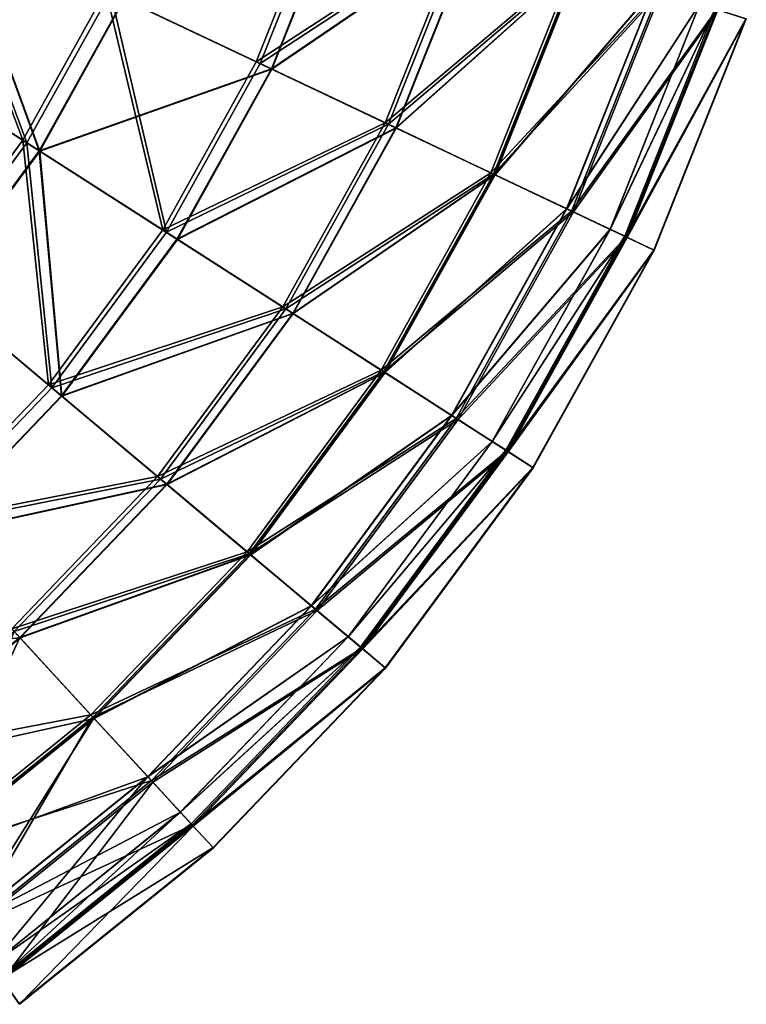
# Model space of a CAD drawing. Header units: millimetres. Extents: x 0 to 153, y 0 to 153.
# Tile 12 of 176: x 121 to 149, y 14 to 53. Entities that reach past the tile are written whole.
import ezdxf

# ---------------------------------------------------------------- set-up
doc = ezdxf.new("R2010")
doc.units = ezdxf.units.MM
doc.header["$LTSCALE"] = 25.4
doc.layers.get('0').update_dxf_attribs({"true_color": 0xff5454})

# ---------------------------------------------------------------- blocks, each defined once
blk = doc.blocks.new('KARO-10305.STL')
at = {"color": 7, "true_color": 0xffffff}
mesh = blk.add_polyface(dxfattribs=at)
corners = [(47.455, 100.049, 36.156), (56.177, 104.29, 43.404), (53.374, 97.243, 43.404), (49.948, 106.317, 36.156)]
mesh.append_faces([[corners[k] for k in face] for face in [(0, 1, 2), (1, 0, 3)]], dxfattribs={"vtx0": -1, "color": 7})
mesh = blk.add_polyface(dxfattribs=at)
corners = [(56.341, 104.237, 143.021), (47.633, 99.965, 150.291), (53.53, 97.169, 143.021), (50.136, 106.255, 150.291)]
mesh.append_faces([[corners[k] for k in face] for face in [(0, 1, 2), (1, 0, 3)]], dxfattribs={"vtx0": -1, "color": 7})
mesh = blk.add_polyface(dxfattribs=at)
corners = [(56.812, 104.084, 46.452), (48.156, 99.717, 38.778), (53.977, 96.957, 46.452), (50.686, 106.076, 38.778)]
mesh.append_faces([[corners[k] for k in face] for face in [(0, 1, 2), (1, 0, 3)]], dxfattribs={"vtx0": -1, "color": 7})
mesh = blk.add_polyface(dxfattribs=at)
corners = [(48.177, 99.707, 147.8), (56.831, 104.078, 140.122), (53.995, 96.949, 140.122), (50.708, 106.069, 147.8)]
mesh.append_faces([[corners[k] for k in face] for face in [(0, 1, 2), (1, 0, 3)]], dxfattribs={"vtx0": -1, "color": 7})
mesh = blk.add_polyface(dxfattribs=at)
corners = [(53.374, 97.243, 43.404), (61.52, 102.552, 51.397), (58.45, 94.836, 51.397), (56.177, 104.29, 43.404)]
mesh.append_faces([[corners[k] for k in face] for face in [(0, 1, 2), (1, 0, 3)]], dxfattribs={"vtx0": -1, "color": 7})
mesh = blk.add_polyface(dxfattribs=at)
corners = [(61.657, 102.507, 135.009), (53.53, 97.169, 143.021), (58.581, 94.774, 135.009), (56.341, 104.237, 143.021)]
mesh.append_faces([[corners[k] for k in face] for face in [(0, 1, 2), (1, 0, 3)]], dxfattribs={"vtx0": -1, "color": 7})
mesh = blk.add_polyface(dxfattribs=at)
corners = [(61.964, 102.408, 54.881), (53.977, 96.957, 46.452), (58.873, 94.636, 54.881), (56.812, 104.084, 46.452)]
mesh.append_faces([[corners[k] for k in face] for face in [(0, 1, 2), (1, 0, 3)]], dxfattribs={"vtx0": -1, "color": 7})
mesh = blk.add_polyface(dxfattribs=at)
corners = [(53.995, 96.949, 140.122), (61.98, 102.403, 131.692), (58.887, 94.629, 131.692), (56.831, 104.078, 140.122)]
mesh.append_faces([[corners[k] for k in face] for face in [(0, 1, 2), (1, 0, 3)]], dxfattribs={"vtx0": -1, "color": 7})
mesh = blk.add_polyface(dxfattribs=at)
corners = [(40.782, 103.213, 29.761), (44.181, 94.153, 36.156), (37.967, 98.144, 29.761), (47.455, 100.049, 36.156)]
mesh.append_faces([[corners[k] for k in face] for face in [(0, 1, 2), (1, 0, 3)]], dxfattribs={"vtx0": -1, "color": 7})
mesh = blk.add_polyface(dxfattribs=at)
corners = [(44.347, 94.046, 150.291), (40.98, 103.119, 156.712), (38.152, 98.025, 156.712), (47.633, 99.965, 150.291)]
mesh.append_faces([[corners[k] for k in face] for face in [(0, 1, 2), (1, 0, 3)]], dxfattribs={"vtx0": -1, "color": 7})
mesh = blk.add_polyface(dxfattribs=at)
corners = [(44.834, 93.733, 38.778), (41.505, 102.871, 31.98), (38.64, 97.712, 31.98), (48.156, 99.717, 38.778)]
mesh.append_faces([[corners[k] for k in face] for face in [(0, 1, 2), (1, 0, 3)]], dxfattribs={"vtx0": -1, "color": 7})
mesh = blk.add_polyface(dxfattribs=at)
corners = [(41.528, 102.859, 154.601), (44.853, 93.721, 147.8), (38.662, 97.697, 154.601), (48.177, 99.707, 147.8)]
mesh.append_faces([[corners[k] for k in face] for face in [(0, 1, 2), (1, 0, 3)]], dxfattribs={"vtx0": -1, "color": 7})
mesh = blk.add_polyface(dxfattribs=at)
corners = [(58.45, 94.836, 51.397), (65.896, 101.129, 60.014), (62.609, 92.865, 60.014), (61.52, 102.552, 51.397)]
mesh.append_faces([[corners[k] for k in face] for face in [(0, 1, 2), (1, 0, 3)]], dxfattribs={"vtx0": -1, "color": 7})
mesh = blk.add_polyface(dxfattribs=at)
corners = [(66.005, 101.093, 126.376), (58.581, 94.774, 135.009), (62.712, 92.815, 126.376), (61.657, 102.507, 135.009)]
mesh.append_faces([[corners[k] for k in face] for face in [(0, 1, 2), (1, 0, 3)]], dxfattribs={"vtx0": -1, "color": 7})
mesh = blk.add_polyface(dxfattribs=at)
corners = [(66.061, 101.075, 63.927), (58.873, 94.636, 54.881), (62.765, 92.79, 63.927), (61.964, 102.408, 54.881)]
mesh.append_faces([[corners[k] for k in face] for face in [(0, 1, 2), (1, 0, 3)]], dxfattribs={"vtx0": -1, "color": 7})
mesh = blk.add_polyface(dxfattribs=at)
corners = [(58.887, 94.629, 131.692), (66.073, 101.071, 122.643), (62.776, 92.785, 122.643), (61.98, 102.403, 131.692)]
mesh.append_faces([[corners[k] for k in face] for face in [(0, 1, 2), (1, 0, 3)]], dxfattribs={"vtx0": -1, "color": 7})
mesh = blk.add_polyface(dxfattribs=at)
corners = [(62.609, 92.865, 60.014), (69.241, 100.04, 69.128), (65.787, 91.358, 69.128), (65.896, 101.129, 60.014)]
mesh.append_faces([[corners[k] for k in face] for face in [(0, 1, 2), (1, 0, 3)]], dxfattribs={"vtx0": -1, "color": 7})
mesh = blk.add_polyface(dxfattribs=at)
corners = [(69.32, 100.015, 117.249), (62.712, 92.815, 126.376), (65.862, 91.322, 117.249), (66.005, 101.093, 126.376)]
mesh.append_faces([[corners[k] for k in face] for face in [(0, 1, 2), (1, 0, 3)]], dxfattribs={"vtx0": -1, "color": 7})
mesh = blk.add_polyface(dxfattribs=at)
corners = [(69.036, 100.107, 73.446), (62.765, 92.79, 63.927), (65.592, 91.45, 73.446), (66.061, 101.075, 63.927)]
mesh.append_faces([[corners[k] for k in face] for face in [(0, 1, 2), (1, 0, 3)]], dxfattribs={"vtx0": -1, "color": 7})
mesh = blk.add_polyface(dxfattribs=at)
corners = [(62.776, 92.785, 122.643), (69.044, 100.105, 113.123), (65.599, 91.447, 113.123), (66.073, 101.071, 122.643)]
mesh.append_faces([[corners[k] for k in face] for face in [(0, 1, 2), (1, 0, 3)]], dxfattribs={"vtx0": -1, "color": 7})
mesh = blk.add_polyface(dxfattribs=at)
corners = [(70.841, 99.52, 83.285), (65.592, 91.45, 73.446), (67.307, 90.637, 83.285), (69.036, 100.107, 73.446)]
mesh.append_faces([[corners[k] for k in face] for face in [(0, 1, 2), (1, 0, 3)]], dxfattribs={"vtx0": -1, "color": 7})
mesh = blk.add_polyface(dxfattribs=at)
corners = [(65.599, 91.447, 113.123), (70.845, 99.519, 103.284), (67.311, 90.635, 103.284), (69.044, 100.105, 113.123)]
mesh.append_faces([[corners[k] for k in face] for face in [(0, 1, 2), (1, 0, 3)]], dxfattribs={"vtx0": -1, "color": 7})
mesh = blk.add_polyface(dxfattribs=at)
corners = [(47.455, 100.049, 36.156), (49.692, 90.612, 43.404), (44.181, 94.153, 36.156), (53.374, 97.243, 43.404)]
mesh.append_faces([[corners[k] for k in face] for face in [(0, 1, 2), (1, 0, 3)]], dxfattribs={"vtx0": -1, "color": 7})
mesh = blk.add_polyface(dxfattribs=at)
corners = [(49.837, 90.519, 143.021), (47.633, 99.965, 150.291), (44.347, 94.046, 150.291), (53.53, 97.169, 143.021)]
mesh.append_faces([[corners[k] for k in face] for face in [(0, 1, 2), (1, 0, 3)]], dxfattribs={"vtx0": -1, "color": 7})
mesh = blk.add_polyface(dxfattribs=at)
corners = [(53.977, 96.957, 46.452), (44.834, 93.733, 38.778), (50.254, 90.252, 46.452), (48.156, 99.717, 38.778)]
mesh.append_faces([[corners[k] for k in face] for face in [(0, 1, 2), (1, 0, 3)]], dxfattribs={"vtx0": -1, "color": 7})
mesh = blk.add_polyface(dxfattribs=at)
corners = [(65.787, 91.358, 69.128), (71.505, 99.304, 78.603), (67.938, 90.338, 78.603), (69.241, 100.04, 69.128)]
mesh.append_faces([[corners[k] for k in face] for face in [(0, 1, 2), (1, 0, 3)]], dxfattribs={"vtx0": -1, "color": 7})
mesh = blk.add_polyface(dxfattribs=at)
corners = [(71.553, 99.288, 107.766), (65.862, 91.322, 117.249), (67.983, 90.316, 107.766), (69.32, 100.015, 117.249)]
mesh.append_faces([[corners[k] for k in face] for face in [(0, 1, 2), (1, 0, 3)]], dxfattribs={"vtx0": -1, "color": 7})
mesh = blk.add_polyface(dxfattribs=at)
corners = [(44.853, 93.721, 147.8), (53.995, 96.949, 140.122), (50.27, 90.241, 140.122), (48.177, 99.707, 147.8)]
mesh.append_faces([[corners[k] for k in face] for face in [(0, 1, 2), (1, 0, 3)]], dxfattribs={"vtx0": -1, "color": 7})
mesh = blk.add_polyface(dxfattribs=at)
corners = [(71.447, 99.323, 93.284), (67.307, 90.637, 83.285), (67.883, 90.364, 93.284), (70.841, 99.52, 83.285)]
mesh.append_faces([[corners[k] for k in face] for face in [(0, 1, 2), (1, 0, 3)]], dxfattribs={"vtx0": -1, "color": 7})
mesh = blk.add_polyface(dxfattribs=at)
corners = [(67.311, 90.635, 103.284), (71.447, 99.323, 93.284), (67.883, 90.364, 93.284), (70.845, 99.519, 103.284)]
mesh.append_faces([[corners[k] for k in face] for face in [(0, 1, 2), (1, 0, 3)]], dxfattribs={"vtx0": -1, "color": 7})
mesh = blk.add_polyface(dxfattribs=at)
corners = [(67.938, 90.338, 78.603), (72.653, 98.931, 88.298), (69.029, 89.821, 88.298), (71.505, 99.304, 78.603)]
mesh.append_faces([[corners[k] for k in face] for face in [(0, 1, 2), (1, 0, 3)]], dxfattribs={"vtx0": -1, "color": 7})
mesh = blk.add_polyface(dxfattribs=at)
corners = [(72.669, 98.925, 98.067), (67.983, 90.316, 107.766), (69.044, 89.813, 98.067), (71.553, 99.288, 107.766)]
mesh.append_faces([[corners[k] for k in face] for face in [(0, 1, 2), (1, 0, 3)]], dxfattribs={"vtx0": -1, "color": 7})
mesh = blk.add_polyface(dxfattribs=at)
corners = [(69.029, 89.821, 88.298), (72.669, 98.925, 98.067), (69.044, 89.813, 98.067), (72.653, 98.931, 88.298)]
mesh.append_faces([[corners[k] for k in face] for face in [(0, 1, 2), (1, 0, 3)]], dxfattribs={"vtx0": -1, "color": 7})
mesh = blk.add_polyface(dxfattribs=at)
corners = [(37.967, 98.144, 29.761), (40.179, 88.723, 36.156), (34.527, 93.476, 29.761), (44.181, 94.153, 36.156)]
mesh.append_faces([[corners[k] for k in face] for face in [(0, 1, 2), (1, 0, 3)]], dxfattribs={"vtx0": -1, "color": 7})
mesh = blk.add_polyface(dxfattribs=at)
corners = [(40.331, 88.596, 150.291), (38.152, 98.025, 156.712), (34.695, 93.334, 156.712), (44.347, 94.046, 150.291)]
mesh.append_faces([[corners[k] for k in face] for face in [(0, 1, 2), (1, 0, 3)]], dxfattribs={"vtx0": -1, "color": 7})
mesh = blk.add_polyface(dxfattribs=at)
corners = [(40.774, 88.223, 38.778), (38.64, 97.712, 31.98), (35.14, 92.961, 31.98), (44.834, 93.733, 38.778)]
mesh.append_faces([[corners[k] for k in face] for face in [(0, 1, 2), (1, 0, 3)]], dxfattribs={"vtx0": -1, "color": 7})
mesh = blk.add_polyface(dxfattribs=at)
corners = [(38.662, 97.697, 154.601), (40.791, 88.208, 147.8), (35.159, 92.944, 154.601), (44.853, 93.721, 147.8)]
mesh.append_faces([[corners[k] for k in face] for face in [(0, 1, 2), (1, 0, 3)]], dxfattribs={"vtx0": -1, "color": 7})
mesh = blk.add_polyface(dxfattribs=at)
corners = [(49.692, 90.612, 43.404), (58.45, 94.836, 51.397), (54.419, 87.576, 51.397), (53.374, 97.243, 43.404)]
mesh.append_faces([[corners[k] for k in face] for face in [(0, 1, 2), (1, 0, 3)]], dxfattribs={"vtx0": -1, "color": 7})
mesh = blk.add_polyface(dxfattribs=at)
corners = [(58.581, 94.774, 135.009), (49.837, 90.519, 143.021), (54.541, 87.498, 135.009), (53.53, 97.169, 143.021)]
mesh.append_faces([[corners[k] for k in face] for face in [(0, 1, 2), (1, 0, 3)]], dxfattribs={"vtx0": -1, "color": 7})
mesh = blk.add_polyface(dxfattribs=at)
corners = [(58.873, 94.636, 54.881), (50.254, 90.252, 46.452), (54.813, 87.324, 54.881), (53.977, 96.957, 46.452)]
mesh.append_faces([[corners[k] for k in face] for face in [(0, 1, 2), (1, 0, 3)]], dxfattribs={"vtx0": -1, "color": 7})
mesh = blk.add_polyface(dxfattribs=at)
corners = [(50.27, 90.241, 140.122), (58.887, 94.629, 131.692), (54.826, 87.315, 131.692), (53.995, 96.949, 140.122)]
mesh.append_faces([[corners[k] for k in face] for face in [(0, 1, 2), (1, 0, 3)]], dxfattribs={"vtx0": -1, "color": 7})
mesh = blk.add_polyface(dxfattribs=at)
corners = [(54.419, 87.576, 51.397), (62.609, 92.865, 60.014), (58.291, 85.089, 60.014), (58.45, 94.836, 51.397)]
mesh.append_faces([[corners[k] for k in face] for face in [(0, 1, 2), (1, 0, 3)]], dxfattribs={"vtx0": -1, "color": 7})
mesh = blk.add_polyface(dxfattribs=at)
corners = [(62.712, 92.815, 126.376), (54.541, 87.498, 135.009), (58.388, 85.027, 126.376), (58.581, 94.774, 135.009)]
mesh.append_faces([[corners[k] for k in face] for face in [(0, 1, 2), (1, 0, 3)]], dxfattribs={"vtx0": -1, "color": 7})
mesh = blk.add_polyface(dxfattribs=at)
corners = [(62.765, 92.79, 63.927), (54.813, 87.324, 54.881), (58.437, 84.995, 63.927), (58.873, 94.636, 54.881)]
mesh.append_faces([[corners[k] for k in face] for face in [(0, 1, 2), (1, 0, 3)]], dxfattribs={"vtx0": -1, "color": 7})
mesh = blk.add_polyface(dxfattribs=at)
corners = [(54.826, 87.315, 131.692), (62.776, 92.785, 122.643), (58.448, 84.989, 122.643), (58.887, 94.629, 131.692)]
mesh.append_faces([[corners[k] for k in face] for face in [(0, 1, 2), (1, 0, 3)]], dxfattribs={"vtx0": -1, "color": 7})
mesh = blk.add_polyface(dxfattribs=at)
corners = [(44.181, 94.153, 36.156), (45.193, 84.507, 43.404), (40.179, 88.723, 36.156), (49.692, 90.612, 43.404)]
mesh.append_faces([[corners[k] for k in face] for face in [(0, 1, 2), (1, 0, 3)]], dxfattribs={"vtx0": -1, "color": 7})
mesh = blk.add_polyface(dxfattribs=at)
corners = [(45.325, 84.396, 143.021), (44.347, 94.046, 150.291), (40.331, 88.596, 150.291), (49.837, 90.519, 143.021)]
mesh.append_faces([[corners[k] for k in face] for face in [(0, 1, 2), (1, 0, 3)]], dxfattribs={"vtx0": -1, "color": 7})
mesh = blk.add_polyface(dxfattribs=at)
corners = [(45.704, 84.078, 46.452), (44.834, 93.733, 38.778), (40.774, 88.223, 38.778), (50.254, 90.252, 46.452)]
mesh.append_faces([[corners[k] for k in face] for face in [(0, 1, 2), (1, 0, 3)]], dxfattribs={"vtx0": -1, "color": 7})
mesh = blk.add_polyface(dxfattribs=at)
corners = [(44.853, 93.721, 147.8), (45.719, 84.065, 140.122), (40.791, 88.208, 147.8), (50.27, 90.241, 140.122)]
mesh.append_faces([[corners[k] for k in face] for face in [(0, 1, 2), (1, 0, 3)]], dxfattribs={"vtx0": -1, "color": 7})
mesh = blk.add_polyface(dxfattribs=at)
corners = [(58.291, 85.089, 60.014), (65.787, 91.358, 69.128), (61.251, 83.188, 69.128), (62.609, 92.865, 60.014)]
mesh.append_faces([[corners[k] for k in face] for face in [(0, 1, 2), (1, 0, 3)]], dxfattribs={"vtx0": -1, "color": 7})
mesh = blk.add_polyface(dxfattribs=at)
corners = [(65.862, 91.322, 117.249), (58.388, 85.027, 126.376), (61.321, 83.143, 117.249), (62.712, 92.815, 126.376)]
mesh.append_faces([[corners[k] for k in face] for face in [(0, 1, 2), (1, 0, 3)]], dxfattribs={"vtx0": -1, "color": 7})
mesh = blk.add_polyface(dxfattribs=at)
corners = [(65.592, 91.45, 73.446), (58.437, 84.995, 63.927), (61.069, 83.305, 73.446), (62.765, 92.79, 63.927)]
mesh.append_faces([[corners[k] for k in face] for face in [(0, 1, 2), (1, 0, 3)]], dxfattribs={"vtx0": -1, "color": 7})
mesh = blk.add_polyface(dxfattribs=at)
corners = [(58.448, 84.989, 122.643), (65.599, 91.447, 113.123), (61.076, 83.3, 113.123), (62.776, 92.785, 122.643)]
mesh.append_faces([[corners[k] for k in face] for face in [(0, 1, 2), (1, 0, 3)]], dxfattribs={"vtx0": -1, "color": 7})
mesh = blk.add_polyface(dxfattribs=at)
corners = [(67.307, 90.637, 83.285), (61.069, 83.305, 73.446), (62.666, 82.279, 83.285), (65.592, 91.45, 73.446)]
mesh.append_faces([[corners[k] for k in face] for face in [(0, 1, 2), (1, 0, 3)]], dxfattribs={"vtx0": -1, "color": 7})
mesh = blk.add_polyface(dxfattribs=at)
corners = [(61.076, 83.3, 113.123), (67.311, 90.635, 103.284), (62.67, 82.277, 103.284), (65.599, 91.447, 113.123)]
mesh.append_faces([[corners[k] for k in face] for face in [(0, 1, 2), (1, 0, 3)]], dxfattribs={"vtx0": -1, "color": 7})
mesh = blk.add_polyface(dxfattribs=at)
corners = [(61.251, 83.188, 69.128), (67.938, 90.338, 78.603), (63.254, 81.902, 78.603), (65.787, 91.358, 69.128)]
mesh.append_faces([[corners[k] for k in face] for face in [(0, 1, 2), (1, 0, 3)]], dxfattribs={"vtx0": -1, "color": 7})
mesh = blk.add_polyface(dxfattribs=at)
corners = [(67.983, 90.316, 107.766), (61.321, 83.143, 117.249), (63.296, 81.874, 107.766), (65.862, 91.322, 117.249)]
mesh.append_faces([[corners[k] for k in face] for face in [(0, 1, 2), (1, 0, 3)]], dxfattribs={"vtx0": -1, "color": 7})
mesh = blk.add_polyface(dxfattribs=at)
corners = [(45.193, 84.507, 43.404), (54.419, 87.576, 51.397), (49.493, 80.891, 51.397), (49.692, 90.612, 43.404)]
mesh.append_faces([[corners[k] for k in face] for face in [(0, 1, 2), (1, 0, 3)]], dxfattribs={"vtx0": -1, "color": 7})
mesh = blk.add_polyface(dxfattribs=at)
corners = [(54.541, 87.498, 135.009), (45.325, 84.396, 143.021), (49.604, 80.798, 135.009), (49.837, 90.519, 143.021)]
mesh.append_faces([[corners[k] for k in face] for face in [(0, 1, 2), (1, 0, 3)]], dxfattribs={"vtx0": -1, "color": 7})
mesh = blk.add_polyface(dxfattribs=at)
corners = [(67.883, 90.364, 93.284), (62.666, 82.279, 83.285), (63.203, 81.934, 93.284), (67.307, 90.637, 83.285)]
mesh.append_faces([[corners[k] for k in face] for face in [(0, 1, 2), (1, 0, 3)]], dxfattribs={"vtx0": -1, "color": 7})
mesh = blk.add_polyface(dxfattribs=at)
corners = [(62.67, 82.277, 103.284), (67.883, 90.364, 93.284), (63.203, 81.934, 93.284), (67.311, 90.635, 103.284)]
mesh.append_faces([[corners[k] for k in face] for face in [(0, 1, 2), (1, 0, 3)]], dxfattribs={"vtx0": -1, "color": 7})
mesh = blk.add_polyface(dxfattribs=at)
corners = [(54.813, 87.324, 54.881), (45.704, 84.078, 46.452), (49.851, 80.59, 54.881), (50.254, 90.252, 46.452)]
mesh.append_faces([[corners[k] for k in face] for face in [(0, 1, 2), (1, 0, 3)]], dxfattribs={"vtx0": -1, "color": 7})
mesh = blk.add_polyface(dxfattribs=at)
corners = [(45.719, 84.065, 140.122), (54.826, 87.315, 131.692), (49.863, 80.58, 131.692), (50.27, 90.241, 140.122)]
mesh.append_faces([[corners[k] for k in face] for face in [(0, 1, 2), (1, 0, 3)]], dxfattribs={"vtx0": -1, "color": 7})
mesh = blk.add_polyface(dxfattribs=at)
corners = [(63.254, 81.902, 78.603), (69.029, 89.821, 88.298), (64.27, 81.249, 88.298), (67.938, 90.338, 78.603)]
mesh.append_faces([[corners[k] for k in face] for face in [(0, 1, 2), (1, 0, 3)]], dxfattribs={"vtx0": -1, "color": 7})
mesh = blk.add_polyface(dxfattribs=at)
corners = [(69.044, 89.813, 98.067), (63.296, 81.874, 107.766), (64.284, 81.24, 98.067), (67.983, 90.316, 107.766)]
mesh.append_faces([[corners[k] for k in face] for face in [(0, 1, 2), (1, 0, 3)]], dxfattribs={"vtx0": -1, "color": 7})
mesh = blk.add_polyface(dxfattribs=at)
corners = [(64.27, 81.249, 88.298), (69.044, 89.813, 98.067), (64.284, 81.24, 98.067), (69.029, 89.821, 88.298)]
mesh.append_faces([[corners[k] for k in face] for face in [(0, 1, 2), (1, 0, 3)]], dxfattribs={"vtx0": -1, "color": 7})
mesh = blk.add_polyface(dxfattribs=at)
corners = [(40.179, 88.723, 36.156), (39.95, 79.027, 43.404), (35.517, 83.849, 36.156), (45.193, 84.507, 43.404)]
mesh.append_faces([[corners[k] for k in face] for face in [(0, 1, 2), (1, 0, 3)]], dxfattribs={"vtx0": -1, "color": 7})
mesh = blk.add_polyface(dxfattribs=at)
corners = [(40.067, 78.9, 143.021), (40.331, 88.596, 150.291), (35.651, 83.704, 150.291), (45.325, 84.396, 143.021)]
mesh.append_faces([[corners[k] for k in face] for face in [(0, 1, 2), (1, 0, 3)]], dxfattribs={"vtx0": -1, "color": 7})
mesh = blk.add_polyface(dxfattribs=at)
corners = [(40.402, 78.536, 46.452), (40.774, 88.223, 38.778), (36.042, 83.278, 38.778), (45.704, 84.078, 46.452)]
mesh.append_faces([[corners[k] for k in face] for face in [(0, 1, 2), (1, 0, 3)]], dxfattribs={"vtx0": -1, "color": 7})
mesh = blk.add_polyface(dxfattribs=at)
corners = [(40.791, 88.208, 147.8), (40.415, 78.521, 140.122), (36.058, 83.261, 147.8), (45.719, 84.065, 140.122)]
mesh.append_faces([[corners[k] for k in face] for face in [(0, 1, 2), (1, 0, 3)]], dxfattribs={"vtx0": -1, "color": 7})
mesh = blk.add_polyface(dxfattribs=at)
corners = [(49.493, 80.891, 51.397), (58.291, 85.089, 60.014), (53.015, 77.929, 60.014), (54.419, 87.576, 51.397)]
mesh.append_faces([[corners[k] for k in face] for face in [(0, 1, 2), (1, 0, 3)]], dxfattribs={"vtx0": -1, "color": 7})
mesh = blk.add_polyface(dxfattribs=at)
corners = [(58.388, 85.027, 126.376), (49.604, 80.798, 135.009), (53.103, 77.855, 126.376), (54.541, 87.498, 135.009)]
mesh.append_faces([[corners[k] for k in face] for face in [(0, 1, 2), (1, 0, 3)]], dxfattribs={"vtx0": -1, "color": 7})
mesh = blk.add_polyface(dxfattribs=at)
corners = [(58.437, 84.995, 63.927), (49.851, 80.59, 54.881), (53.148, 77.818, 63.927), (54.813, 87.324, 54.881)]
mesh.append_faces([[corners[k] for k in face] for face in [(0, 1, 2), (1, 0, 3)]], dxfattribs={"vtx0": -1, "color": 7})
mesh = blk.add_polyface(dxfattribs=at)
corners = [(49.863, 80.58, 131.692), (58.448, 84.989, 122.643), (53.157, 77.81, 122.643), (54.826, 87.315, 131.692)]
mesh.append_faces([[corners[k] for k in face] for face in [(0, 1, 2), (1, 0, 3)]], dxfattribs={"vtx0": -1, "color": 7})
mesh = blk.add_polyface(dxfattribs=at)
corners = [(53.015, 77.929, 60.014), (61.251, 83.188, 69.128), (55.707, 75.665, 69.128), (58.291, 85.089, 60.014)]
mesh.append_faces([[corners[k] for k in face] for face in [(0, 1, 2), (1, 0, 3)]], dxfattribs={"vtx0": -1, "color": 7})
mesh = blk.add_polyface(dxfattribs=at)
corners = [(61.321, 83.143, 117.249), (53.103, 77.855, 126.376), (55.771, 75.612, 117.249), (58.388, 85.027, 126.376)]
mesh.append_faces([[corners[k] for k in face] for face in [(0, 1, 2), (1, 0, 3)]], dxfattribs={"vtx0": -1, "color": 7})
mesh = blk.add_polyface(dxfattribs=at)
corners = [(61.069, 83.305, 73.446), (53.148, 77.818, 63.927), (55.542, 75.804, 73.446), (58.437, 84.995, 63.927)]
mesh.append_faces([[corners[k] for k in face] for face in [(0, 1, 2), (1, 0, 3)]], dxfattribs={"vtx0": -1, "color": 7})
mesh = blk.add_polyface(dxfattribs=at)
corners = [(53.157, 77.81, 122.643), (61.076, 83.3, 113.123), (55.548, 75.799, 113.123), (58.448, 84.989, 122.643)]
mesh.append_faces([[corners[k] for k in face] for face in [(0, 1, 2), (1, 0, 3)]], dxfattribs={"vtx0": -1, "color": 7})
mesh = blk.add_polyface(dxfattribs=at)
corners = [(39.95, 79.027, 43.404), (49.493, 80.891, 51.397), (43.752, 74.891, 51.397), (45.193, 84.507, 43.404)]
mesh.append_faces([[corners[k] for k in face] for face in [(0, 1, 2), (1, 0, 3)]], dxfattribs={"vtx0": -1, "color": 7})
mesh = blk.add_polyface(dxfattribs=at)
corners = [(49.604, 80.798, 135.009), (40.067, 78.9, 143.021), (43.85, 74.784, 135.009), (45.325, 84.396, 143.021)]
mesh.append_faces([[corners[k] for k in face] for face in [(0, 1, 2), (1, 0, 3)]], dxfattribs={"vtx0": -1, "color": 7})
mesh = blk.add_polyface(dxfattribs=at)
corners = [(49.851, 80.59, 54.881), (40.402, 78.536, 46.452), (44.069, 74.547, 54.881), (45.704, 84.078, 46.452)]
mesh.append_faces([[corners[k] for k in face] for face in [(0, 1, 2), (1, 0, 3)]], dxfattribs={"vtx0": -1, "color": 7})
mesh = blk.add_polyface(dxfattribs=at)
corners = [(40.415, 78.521, 140.122), (49.863, 80.58, 131.692), (44.08, 74.535, 131.692), (45.719, 84.065, 140.122)]
mesh.append_faces([[corners[k] for k in face] for face in [(0, 1, 2), (1, 0, 3)]], dxfattribs={"vtx0": -1, "color": 7})
mesh = blk.add_polyface(dxfattribs=at)
corners = [(62.666, 82.279, 83.285), (55.542, 75.804, 73.446), (56.995, 74.583, 83.285), (61.069, 83.305, 73.446)]
mesh.append_faces([[corners[k] for k in face] for face in [(0, 1, 2), (1, 0, 3)]], dxfattribs={"vtx0": -1, "color": 7})
mesh = blk.add_polyface(dxfattribs=at)
corners = [(55.548, 75.799, 113.123), (62.67, 82.277, 103.284), (56.998, 74.58, 103.284), (61.076, 83.3, 113.123)]
mesh.append_faces([[corners[k] for k in face] for face in [(0, 1, 2), (1, 0, 3)]], dxfattribs={"vtx0": -1, "color": 7})
mesh = blk.add_polyface(dxfattribs=at)
corners = [(55.707, 75.665, 69.128), (63.254, 81.902, 78.603), (57.529, 74.134, 78.603), (61.251, 83.188, 69.128)]
mesh.append_faces([[corners[k] for k in face] for face in [(0, 1, 2), (1, 0, 3)]], dxfattribs={"vtx0": -1, "color": 7})
mesh = blk.add_polyface(dxfattribs=at)
corners = [(63.296, 81.874, 107.766), (55.771, 75.612, 117.249), (57.568, 74.101, 107.766), (61.321, 83.143, 117.249)]
mesh.append_faces([[corners[k] for k in face] for face in [(0, 1, 2), (1, 0, 3)]], dxfattribs={"vtx0": -1, "color": 7})
mesh = blk.add_polyface(dxfattribs=at)
corners = [(63.203, 81.934, 93.284), (56.995, 74.583, 83.285), (57.483, 74.173, 93.284), (62.666, 82.279, 83.285)]
mesh.append_faces([[corners[k] for k in face] for face in [(0, 1, 2), (1, 0, 3)]], dxfattribs={"vtx0": -1, "color": 7})
mesh = blk.add_polyface(dxfattribs=at)
corners = [(56.998, 74.58, 103.284), (63.203, 81.934, 93.284), (57.483, 74.173, 93.284), (62.67, 82.277, 103.284)]
mesh.append_faces([[corners[k] for k in face] for face in [(0, 1, 2), (1, 0, 3)]], dxfattribs={"vtx0": -1, "color": 7})
mesh = blk.add_polyface(dxfattribs=at)
corners = [(57.529, 74.134, 78.603), (64.27, 81.249, 88.298), (58.453, 73.356, 88.298), (63.254, 81.902, 78.603)]
mesh.append_faces([[corners[k] for k in face] for face in [(0, 1, 2), (1, 0, 3)]], dxfattribs={"vtx0": -1, "color": 7})
mesh = blk.add_polyface(dxfattribs=at)
corners = [(64.284, 81.24, 98.067), (57.568, 74.101, 107.766), (58.466, 73.345, 98.067), (63.296, 81.874, 107.766)]
mesh.append_faces([[corners[k] for k in face] for face in [(0, 1, 2), (1, 0, 3)]], dxfattribs={"vtx0": -1, "color": 7})
mesh = blk.add_polyface(dxfattribs=at)
corners = [(58.453, 73.356, 88.298), (64.284, 81.24, 98.067), (58.466, 73.345, 98.067), (64.27, 81.249, 88.298)]
mesh.append_faces([[corners[k] for k in face] for face in [(0, 1, 2), (1, 0, 3)]], dxfattribs={"vtx0": -1, "color": 7})
mesh = blk.add_polyface(dxfattribs=at)
corners = [(43.752, 74.891, 51.397), (53.015, 77.929, 60.014), (46.867, 71.503, 60.014), (49.493, 80.891, 51.397)]
mesh.append_faces([[corners[k] for k in face] for face in [(0, 1, 2), (1, 0, 3)]], dxfattribs={"vtx0": -1, "color": 7})
mesh = blk.add_polyface(dxfattribs=at)
corners = [(53.103, 77.855, 126.376), (43.85, 74.784, 135.009), (46.945, 71.418, 126.376), (49.604, 80.798, 135.009)]
mesh.append_faces([[corners[k] for k in face] for face in [(0, 1, 2), (1, 0, 3)]], dxfattribs={"vtx0": -1, "color": 7})
mesh = blk.add_polyface(dxfattribs=at)
corners = [(53.148, 77.818, 63.927), (44.069, 74.547, 54.881), (46.984, 71.375, 63.927), (49.851, 80.59, 54.881)]
mesh.append_faces([[corners[k] for k in face] for face in [(0, 1, 2), (1, 0, 3)]], dxfattribs={"vtx0": -1, "color": 7})
mesh = blk.add_polyface(dxfattribs=at)
corners = [(44.08, 74.535, 131.692), (53.157, 77.81, 122.643), (46.993, 71.366, 122.643), (49.863, 80.58, 131.692)]
mesh.append_faces([[corners[k] for k in face] for face in [(0, 1, 2), (1, 0, 3)]], dxfattribs={"vtx0": -1, "color": 7})
mesh = blk.add_polyface(dxfattribs=at)
corners = [(37.561, 69.293, 54.881), (40.402, 78.536, 46.452), (34.434, 73.718, 46.452), (44.069, 74.547, 54.881)]
mesh.append_faces([[corners[k] for k in face] for face in [(0, 1, 2), (1, 0, 3)]], dxfattribs={"vtx0": -1, "color": 7})
mesh = blk.add_polyface(dxfattribs=at)
corners = [(34.446, 73.701, 140.122), (44.08, 74.535, 131.692), (37.571, 69.279, 131.692), (40.415, 78.521, 140.122)]
mesh.append_faces([[corners[k] for k in face] for face in [(0, 1, 2), (1, 0, 3)]], dxfattribs={"vtx0": -1, "color": 7})
mesh = blk.add_polyface(dxfattribs=at)
corners = [(46.867, 71.503, 60.014), (55.707, 75.665, 69.128), (49.247, 68.914, 69.128), (53.015, 77.929, 60.014)]
mesh.append_faces([[corners[k] for k in face] for face in [(0, 1, 2), (1, 0, 3)]], dxfattribs={"vtx0": -1, "color": 7})
mesh = blk.add_polyface(dxfattribs=at)
corners = [(55.771, 75.612, 117.249), (46.945, 71.418, 126.376), (49.304, 68.852, 117.249), (53.103, 77.855, 126.376)]
mesh.append_faces([[corners[k] for k in face] for face in [(0, 1, 2), (1, 0, 3)]], dxfattribs={"vtx0": -1, "color": 7})
mesh = blk.add_polyface(dxfattribs=at)
corners = [(55.542, 75.804, 73.446), (46.984, 71.375, 63.927), (49.101, 69.073, 73.446), (53.148, 77.818, 63.927)]
mesh.append_faces([[corners[k] for k in face] for face in [(0, 1, 2), (1, 0, 3)]], dxfattribs={"vtx0": -1, "color": 7})
mesh = blk.add_polyface(dxfattribs=at)
corners = [(46.993, 71.366, 122.643), (55.548, 75.799, 113.123), (49.107, 69.066, 113.123), (53.157, 77.81, 122.643)]
mesh.append_faces([[corners[k] for k in face] for face in [(0, 1, 2), (1, 0, 3)]], dxfattribs={"vtx0": -1, "color": 7})
mesh = blk.add_polyface(dxfattribs=at)
corners = [(56.995, 74.583, 83.285), (49.101, 69.073, 73.446), (50.386, 67.675, 83.285), (55.542, 75.804, 73.446)]
mesh.append_faces([[corners[k] for k in face] for face in [(0, 1, 2), (1, 0, 3)]], dxfattribs={"vtx0": -1, "color": 7})
mesh = blk.add_polyface(dxfattribs=at)
corners = [(49.107, 69.066, 113.123), (56.998, 74.58, 103.284), (50.389, 67.672, 103.284), (55.548, 75.799, 113.123)]
mesh.append_faces([[corners[k] for k in face] for face in [(0, 1, 2), (1, 0, 3)]], dxfattribs={"vtx0": -1, "color": 7})
mesh = blk.add_polyface(dxfattribs=at)
corners = [(49.247, 68.914, 69.128), (57.529, 74.134, 78.603), (50.858, 67.161, 78.603), (55.707, 75.665, 69.128)]
mesh.append_faces([[corners[k] for k in face] for face in [(0, 1, 2), (1, 0, 3)]], dxfattribs={"vtx0": -1, "color": 7})
mesh = blk.add_polyface(dxfattribs=at)
corners = [(57.568, 74.101, 107.766), (49.304, 68.852, 117.249), (50.892, 67.124, 107.766), (55.771, 75.612, 117.249)]
mesh.append_faces([[corners[k] for k in face] for face in [(0, 1, 2), (1, 0, 3)]], dxfattribs={"vtx0": -1, "color": 7})
mesh = blk.add_polyface(dxfattribs=at)
corners = [(46.867, 71.503, 60.014), (37.291, 69.674, 51.397), (43.752, 74.891, 51.397), (39.947, 65.916, 60.014)]
mesh.append_faces([[corners[k] for k in face] for face in [(0, 1, 2), (1, 0, 3)]], dxfattribs={"vtx0": -1, "color": 7})
mesh = blk.add_polyface(dxfattribs=at)
corners = [(43.85, 74.784, 135.009), (40.013, 65.822, 126.376), (46.945, 71.418, 126.376), (37.375, 69.556, 135.009)]
mesh.append_faces([[corners[k] for k in face] for face in [(0, 1, 2), (1, 0, 3)]], dxfattribs={"vtx0": -1, "color": 7})
mesh = blk.add_polyface(dxfattribs=at)
corners = [(40.047, 65.774, 63.927), (44.069, 74.547, 54.881), (37.561, 69.293, 54.881), (46.984, 71.375, 63.927)]
mesh.append_faces([[corners[k] for k in face] for face in [(0, 1, 2), (1, 0, 3)]], dxfattribs={"vtx0": -1, "color": 7})
mesh = blk.add_polyface(dxfattribs=at)
corners = [(37.571, 69.279, 131.692), (46.993, 71.366, 122.643), (40.054, 65.764, 122.643), (44.08, 74.535, 131.692)]
mesh.append_faces([[corners[k] for k in face] for face in [(0, 1, 2), (1, 0, 3)]], dxfattribs={"vtx0": -1, "color": 7})
mesh = blk.add_polyface(dxfattribs=at)
corners = [(57.483, 74.173, 93.284), (50.386, 67.675, 83.285), (50.817, 67.206, 93.284), (56.995, 74.583, 83.285)]
mesh.append_faces([[corners[k] for k in face] for face in [(0, 1, 2), (1, 0, 3)]], dxfattribs={"vtx0": -1, "color": 7})
mesh = blk.add_polyface(dxfattribs=at)
corners = [(50.389, 67.672, 103.284), (57.483, 74.173, 93.284), (50.817, 67.206, 93.284), (56.998, 74.58, 103.284)]
mesh.append_faces([[corners[k] for k in face] for face in [(0, 1, 2), (1, 0, 3)]], dxfattribs={"vtx0": -1, "color": 7})
mesh = blk.add_polyface(dxfattribs=at)
corners = [(50.858, 67.161, 78.603), (58.453, 73.356, 88.298), (51.675, 66.272, 88.298), (57.529, 74.134, 78.603)]
mesh.append_faces([[corners[k] for k in face] for face in [(0, 1, 2), (1, 0, 3)]], dxfattribs={"vtx0": -1, "color": 7})
mesh = blk.add_polyface(dxfattribs=at)
corners = [(58.466, 73.345, 98.067), (50.892, 67.124, 107.766), (51.687, 66.26, 98.067), (57.568, 74.101, 107.766)]
mesh.append_faces([[corners[k] for k in face] for face in [(0, 1, 2), (1, 0, 3)]], dxfattribs={"vtx0": -1, "color": 7})
mesh = blk.add_polyface(dxfattribs=at)
corners = [(51.675, 66.272, 88.298), (58.466, 73.345, 98.067), (51.687, 66.26, 98.067), (58.453, 73.356, 88.298)]
mesh.append_faces([[corners[k] for k in face] for face in [(0, 1, 2), (1, 0, 3)]], dxfattribs={"vtx0": -1, "color": 7})
mesh = blk.add_polyface(dxfattribs=at)
corners = [(49.247, 68.914, 69.128), (39.947, 65.916, 60.014), (46.867, 71.503, 60.014), (41.977, 63.043, 69.128)]
mesh.append_faces([[corners[k] for k in face] for face in [(0, 1, 2), (1, 0, 3)]], dxfattribs={"vtx0": -1, "color": 7})
mesh = blk.add_polyface(dxfattribs=at)
corners = [(46.945, 71.418, 126.376), (42.025, 62.975, 117.249), (49.304, 68.852, 117.249), (40.013, 65.822, 126.376)]
mesh.append_faces([[corners[k] for k in face] for face in [(0, 1, 2), (1, 0, 3)]], dxfattribs={"vtx0": -1, "color": 7})
mesh = blk.add_polyface(dxfattribs=at)
corners = [(41.852, 63.22, 73.446), (46.984, 71.375, 63.927), (40.047, 65.774, 63.927), (49.101, 69.073, 73.446)]
mesh.append_faces([[corners[k] for k in face] for face in [(0, 1, 2), (1, 0, 3)]], dxfattribs={"vtx0": -1, "color": 7})
mesh = blk.add_polyface(dxfattribs=at)
corners = [(40.054, 65.764, 122.643), (49.107, 69.066, 113.123), (41.857, 63.213, 113.123), (46.993, 71.366, 122.643)]
mesh.append_faces([[corners[k] for k in face] for face in [(0, 1, 2), (1, 0, 3)]], dxfattribs={"vtx0": -1, "color": 7})
mesh = blk.add_polyface(dxfattribs=at)
corners = [(42.948, 61.669, 83.285), (49.101, 69.073, 73.446), (41.852, 63.22, 73.446), (50.386, 67.675, 83.285)]
mesh.append_faces([[corners[k] for k in face] for face in [(0, 1, 2), (1, 0, 3)]], dxfattribs={"vtx0": -1, "color": 7})
mesh = blk.add_polyface(dxfattribs=at)
corners = [(41.857, 63.213, 113.123), (50.389, 67.672, 103.284), (42.95, 61.666, 103.284), (49.107, 69.066, 113.123)]
mesh.append_faces([[corners[k] for k in face] for face in [(0, 1, 2), (1, 0, 3)]], dxfattribs={"vtx0": -1, "color": 7})
mesh = blk.add_polyface(dxfattribs=at)
corners = [(50.858, 67.161, 78.603), (41.977, 63.043, 69.128), (49.247, 68.914, 69.128), (43.351, 61.099, 78.603)]
mesh.append_faces([[corners[k] for k in face] for face in [(0, 1, 2), (1, 0, 3)]], dxfattribs={"vtx0": -1, "color": 7})
mesh = blk.add_polyface(dxfattribs=at)
corners = [(49.304, 68.852, 117.249), (43.38, 61.058, 107.766), (50.892, 67.124, 107.766), (42.025, 62.975, 117.249)]
mesh.append_faces([[corners[k] for k in face] for face in [(0, 1, 2), (1, 0, 3)]], dxfattribs={"vtx0": -1, "color": 7})
mesh = blk.add_polyface(dxfattribs=at)
corners = [(43.316, 61.149, 93.284), (50.386, 67.675, 83.285), (42.948, 61.669, 83.285), (50.817, 67.206, 93.284)]
mesh.append_faces([[corners[k] for k in face] for face in [(0, 1, 2), (1, 0, 3)]], dxfattribs={"vtx0": -1, "color": 7})
mesh = blk.add_polyface(dxfattribs=at)
corners = [(42.95, 61.666, 103.284), (50.817, 67.206, 93.284), (43.316, 61.149, 93.284), (50.389, 67.672, 103.284)]
mesh.append_faces([[corners[k] for k in face] for face in [(0, 1, 2), (1, 0, 3)]], dxfattribs={"vtx0": -1, "color": 7})
mesh = blk.add_polyface(dxfattribs=at)
corners = [(51.675, 66.272, 88.298), (43.351, 61.099, 78.603), (50.858, 67.161, 78.603), (44.047, 60.113, 88.298)]
mesh.append_faces([[corners[k] for k in face] for face in [(0, 1, 2), (1, 0, 3)]], dxfattribs={"vtx0": -1, "color": 7})
mesh = blk.add_polyface(dxfattribs=at)
corners = [(50.892, 67.124, 107.766), (44.057, 60.099, 98.067), (51.687, 66.26, 98.067), (43.38, 61.058, 107.766)]
mesh.append_faces([[corners[k] for k in face] for face in [(0, 1, 2), (1, 0, 3)]], dxfattribs={"vtx0": -1, "color": 7})
mesh = blk.add_polyface(dxfattribs=at)
corners = [(51.687, 66.26, 98.067), (44.047, 60.113, 88.298), (51.675, 66.272, 88.298), (44.057, 60.099, 98.067)]
mesh.append_faces([[corners[k] for k in face] for face in [(0, 1, 2), (1, 0, 3)]], dxfattribs={"vtx0": -1, "color": 7})

msp = doc.modelspace()

# ---------------------------------------------------------------- block references
at = {"color": 0}
msp.add_blockref('KARO-10305.STL', (76.633, -46.096, -13.39), dxfattribs=at)

doc.saveas('drawing.dxf')
